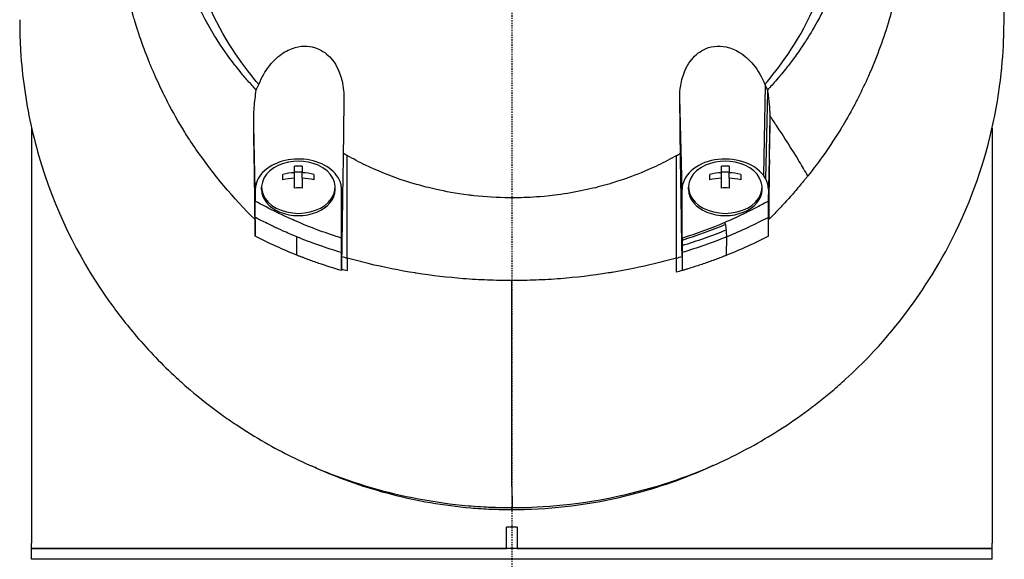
# Model space of a CAD drawing. Header units: millimetres. Extents: x 0 to 5219, y 0 to 2970.
# Tile 184 of 237: x 2747 to 2839, y 2187 to 2237. Entities that reach past the tile are written whole.
import ezdxf

# ---------------------------------------------------------------- set-up
doc = ezdxf.new("R2010")
doc.units = ezdxf.units.MM
doc.header["$LTSCALE"] = 0.2
doc.linetypes.add('CENTER2', pattern=[1.125, 0.75, -0.125, 0.125, -0.125])
doc.layers.add('02_Center Line', color=1, linetype='CENTER2')

# ---------------------------------------------------------------- blocks, each defined once
blk = doc.blocks.new('A$C04a8e599')
for p, q in [((23.754, 1490.02), (23.572, 1481.611)), ((23.789, 1481.268), (23.976, 1489.402)), ((15.954, 1480.274), (15.742, 1488.861)), ((-45, 1486.043), (-45, 1447.15)), ((-24.042, 1480.274), (-24.19, 1486.281)), ((24.19, 1486.262), (24.042, 1480.274)), ((45, 1486.009), (45, 1447.15)), ((24.042, 1479.192), (24.138, 1483.081)), ((-20.363, 1481.854), (-20.363, 1482.463)), ((-20.363, 1481.936), (-19.638, 1481.936)), ((-19.638, 1482.463), (-19.638, 1481.854)), ((19.637, 1481.854), (19.637, 1482.463)), ((19.637, 1481.936), (20.362, 1481.936)), ((20.362, 1482.463), (20.362, 1481.854)), ((-21.45, 1481.182), (-21.45, 1481.694)), ((-20.363, 1481.341), (-20.363, 1481.854)), ((-20.363, 1480.413), (-20.363, 1481.341)), ((-19.638, 1481.341), (-19.638, 1481.854)), ((-19.638, 1481.341), (-19.638, 1480.413)), ((-18.55, 1481.694), (-18.55, 1481.182)), ((18.55, 1481.182), (18.55, 1481.694)), ((19.637, 1481.341), (19.637, 1481.854)), ((19.637, 1480.413), (19.637, 1481.341)), ((20.362, 1481.341), (20.362, 1481.854)), ((20.362, 1481.341), (20.362, 1480.413)), ((21.45, 1481.694), (21.45, 1481.182)), ((-24.042, 1480.274), (-24.042, 1479.185)), ((-23.45, 1480.274), (-23.45, 1480.486)), ((-16.55, 1480.274), (-16.55, 1480.486)), ((15.954, 1475.731), (15.954, 1480.274)), ((16.55, 1480.274), (16.55, 1480.486)), ((23.45, 1480.274), (23.45, 1480.486)), ((24.042, 1480.274), (24.042, 1479.192)), ((-15.877, 1478.852), (-15.954, 1475.724)), ((-21.5, 1477.886), (-21.5, 1477.886)), ((21.5, 1477.884), (21.5, 1477.885)), ((-18.5, 1476.609), (-18.5, 1476.611)), ((18.5, 1476.609), (18.5, 1476.609)), ((-20.133, 1474.124), (-20.143, 1475.844)), ((-15.954, 1475.569), (-15.954, 1473.766)), ((15.954, 1475.512), (15.954, 1474.004)), ((16.491, 1475.902), (16.49, 1475.902)), ((20.133, 1474.124), (20.143, 1475.849)), ((-18.5, 1475.214), (-18.5, 1475.214)), ((-0.001, 1450.314), (0.032, 1450.495)), ((0.5, 1448.65), (-0.5, 1448.65)), ((-0.5, 1446.65), (-0.5, 1448.65)), ((0.5, 1448.65), (0.5, 1446.65)), ((-45, 1446.65), (-45, 1447.15)), ((45, 1446.65), (45, 1447.15)), ((-45, 1446.65), (-0.5, 1446.65)), ((45, 1446.65), (-45, 1446.65)), ((-45, 1445.65), (-45, 1446.65)), ((0.5, 1446.65), (45, 1446.65)), ((45, 1445.65), (45, 1446.65)), ((45, 1445.65), (-45, 1445.65))]:
    blk.add_line(p, q)
for centre, radius, start, end in [((0, 1497), 34, 349.8634, 349.87184), ((-20, 1478.421), 4.52, 65.95452, 114.04548), ((20, 1478.421), 4.52, 65.95452, 114.04548)]:
    blk.add_arc(centre, radius, start, end)
for centre, major_axis, ratio, start_param, end_param in [((25.746, 1483.82), (-4.318, 6.861), 0.066355, 5.03673, 5.186484), ((-15.465, 1527.65), (0.009, -189.034), 0.000173, 1.282225, 1.334851), ((-82.949, 1438.089), (-122.611, -1.093), 0.817867, 3.578968, 3.594019), ((-20, 1480.486), (-3.45, 0), 0.706849, 5.275451, 10.432512), ((-20, 1479.446), (-4.281, 0), 0.707364, 4.627603, 4.797175), ((20, 1480.486), (-3.45, 0), 0.706849, 5.275451, 10.432512), ((20, 1479.446), (-4.281, 0), 0.707364, 4.627603, 4.797175), ((-20, 1478.677), (-4.505, 0), 0.707364, 4.792943, 5.040089), ((-20, 1478.165), (4.505, 0), 0.707364, 1.65135, 1.898497), ((-20, 1478.677), (-4.505, 0), 0.707364, 4.384689, 4.631835), ((-20, 1478.165), (4.505, 0), 0.707364, 1.243096, 1.490243), ((20, 1478.677), (-4.505, 0), 0.707364, 4.792943, 5.040089), ((20, 1478.165), (4.505, 0), 0.707364, 1.65135, 1.898497), ((20, 1478.677), (-4.505, 0), 0.707364, 4.384689, 4.631835), ((20, 1478.165), (4.505, 0), 0.707364, 1.243096, 1.490243), ((19.998, 1480.274), (4.044, 0), 0.706849, 0.355192, 0.486778), ((21.007, 1480.402), (-3.021, 0.364), 0.806654, 3.238126, 3.649365), ((-20, 1480.274), (-3.45, 0), 0.706849, 0, 3.141593), ((-20, 1477.396), (4.281, 0), 0.707364, 1.486011, 1.655582), ((20, 1480.274), (-3.45, 0), 0.706849, 0, 3.141593), ((20, 1477.396), (4.281, 0), 0.707364, 1.486011, 1.655582), ((14.734, 2913.997), (-15.358, 2810.661), 0.019308, 2.107157, 2.107804), ((-17.57, 2907.736), (-13.082, -2797.514), 0.020098, 1.033584, 1.034234), ((20, 1476.395), (-3.531, 0), 0.707072, 0.192677, 0.192795), ((-0.557, 1499.867), (40.367, -0.369), 0.695009, 4.327531, 4.341375), ((312.34, 1470.264), (-327.572, 13.055), 0.877312, 0.032916, 0.036985), ((0.485, 1499.99), (-40.482, -0.373), 0.696524, 1.942527, 1.956452), ((14.673, 1901.593), (-0.363, 893.074), 0.000745, 4.21124, 4.21293), ((-0.263, 1498.978), (40.766, 0.275), 0.693469, 4.312155, 4.326464), ((-0.101, 1508.949), (-0.016, 181.659), 0.000557, 4.396308, 4.506169), ((31.934, 1645.725), (11.016, 393.304), 0.077455, 2.086587, 2.092395)]:
    blk.add_ellipse(centre, major_axis=major_axis, ratio=ratio, start_param=start_param, end_param=end_param)
for points, knots in [([(-24.065, 1477.464), (-26.106, 1479.481), (-27.952, 1481.673), (-29.837, 1484.399), (-30.073, 1484.751), (-30.42, 1485.286), (-30.54, 1485.475), (-31.26, 1486.624), (-31.751, 1487.501), (-32.527, 1489.014), (-32.815, 1489.599), (-33.22, 1490.462), (-33.359, 1490.766), (-33.528, 1491.15), (-33.563, 1491.232), (-33.736, 1491.633), (-33.875, 1491.965), (-34.321, 1493.07), (-34.611, 1493.849), (-34.947, 1494.84), (-35.014, 1495.044), (-35.166, 1495.517), (-35.25, 1495.787), (-35.383, 1496.233), (-35.434, 1496.409), (-36.161, 1498.963), (-36.621, 1501.398), (-36.904, 1504.486), (-36.946, 1505.117), (-36.999, 1506.366), (-37.009, 1506.982), (-36.995, 1508.815), (-36.927, 1510.027), (-36.763, 1511.561), (-36.724, 1511.884), (-36.639, 1512.519), (-36.592, 1512.844), (-36.515, 1513.325), (-36.489, 1513.484), (-36.437, 1513.788), (-36.41, 1513.939), (-36.28, 1514.652), (-36.161, 1515.223), (-35.959, 1516.086), (-35.886, 1516.38), (-35.735, 1516.958), (-35.657, 1517.244), (-35.411, 1518.101), (-35.233, 1518.666), (-34.66, 1520.345), (-34.22, 1521.45), (-33.235, 1523.611), (-32.688, 1524.669), (-31.484, 1526.739), (-30.832, 1527.744), (-29.779, 1529.202), (-29.416, 1529.682), (-28.665, 1530.621), (-28.279, 1531.081), (-27.483, 1531.984), (-27.072, 1532.428), (-24.96, 1534.599), (-23.102, 1536.174), (-19.561, 1538.634), (-17.948, 1539.589), (-15.016, 1541.055), (-13.725, 1541.615), (-11.912, 1542.29), (-11.413, 1542.464), (-10.691, 1542.7), (-10.47, 1542.769), (-9.834, 1542.965), (-9.413, 1543.086), (-8.267, 1543.397), (-7.528, 1543.575), (-6.226, 1543.847), (-5.665, 1543.951), (-4.892, 1544.075), (-4.68, 1544.107), (-3.726, 1544.242), (-2.981, 1544.323), (-1.487, 1544.432), (-0.738, 1544.46), (0.012, 1544.46)], [0.000001, 0.000001, 0.000001, 0.000001, 0.87198, 0.87198, 0.998176, 0.998176, 1.064575, 1.064575, 1.41457, 1.41457, 1.596219, 1.596219, 1.693857, 1.693857, 1.719166, 1.719166, 1.837725, 1.837725, 2.111396, 2.111396, 2.182409, 2.182409, 2.276499, 2.276499, 2.337341, 2.337341, 3.162147, 3.162147, 3.373842, 3.373842, 3.579811, 3.579811, 3.984502, 3.984502, 4.09507, 4.09507, 4.202311, 4.202311, 4.255972, 4.255972, 4.304596, 4.304596, 4.486711, 4.486711, 4.581165, 4.581165, 4.673894, 4.673894, 4.859509, 4.859509, 5.231419, 5.231419, 5.60592, 5.60592, 5.979077, 5.979077, 6.165933, 6.165933, 6.351964, 6.351964, 6.539189, 6.539189, 7.288579, 7.288579, 7.860772, 7.860772, 8.290537, 8.290537, 8.451715, 8.451715, 8.522248, 8.522248, 8.654959, 8.654959, 8.889881, 8.889881, 9.06617, 9.06617, 9.132077, 9.132077, 9.362293, 9.362293, 9.592797, 9.592797, 9.592797, 9.592797]), ([(0.012, 1544.46), (0.798, 1544.46), (1.618, 1544.429), (2.467, 1544.36), (3.256, 1544.297), (4.07, 1544.202), (4.907, 1544.073), (5.088, 1544.045), (5.27, 1544.015), (5.453, 1543.984), (6.94, 1543.73), (8.355, 1543.393), (9.696, 1543.003), (10.052, 1542.899), (10.403, 1542.791), (10.749, 1542.68), (11.955, 1542.292), (13.142, 1541.845), (14.307, 1541.342), (15.804, 1540.695), (17.262, 1539.954), (18.669, 1539.124), (19.292, 1538.756), (19.906, 1538.37), (20.509, 1537.967), (21.268, 1537.46), (22.003, 1536.93), (22.713, 1536.38), (24.02, 1535.367), (25.24, 1534.284), (26.371, 1533.146), (27.123, 1532.389), (27.835, 1531.608), (28.506, 1530.806), (28.877, 1530.363), (29.234, 1529.916), (29.577, 1529.464), (30.589, 1528.134), (31.485, 1526.768), (32.27, 1525.385), (32.961, 1524.169), (33.565, 1522.94), (34.09, 1521.71), (34.824, 1519.988), (35.387, 1518.296), (35.812, 1516.665), (35.846, 1516.536), (35.879, 1516.407), (35.911, 1516.278), (36.011, 1515.876), (36.104, 1515.473), (36.189, 1515.071), (36.275, 1514.664), (36.354, 1514.258), (36.426, 1513.852), (36.498, 1513.442), (36.564, 1513.033), (36.623, 1512.624), (36.681, 1512.226), (36.732, 1511.827), (36.777, 1511.429), (36.778, 1511.415), (36.78, 1511.401), (36.782, 1511.387), (36.972, 1509.672), (37.036, 1507.992), (36.994, 1506.36), (36.948, 1504.603), (36.782, 1502.903), (36.522, 1501.272), (36.498, 1501.12), (36.473, 1500.969), (36.447, 1500.818), (36.177, 1499.237), (35.814, 1497.69), (35.37, 1496.185), (34.858, 1494.453), (34.238, 1492.774), (33.534, 1491.163), (33.459, 1490.992), (33.383, 1490.822), (33.306, 1490.651), (33.008, 1489.996), (32.688, 1489.336), (32.359, 1488.69), (32.285, 1488.545), (32.211, 1488.4), (32.135, 1488.255), (31.818, 1487.648), (31.463, 1486.998), (31.016, 1486.254), (30.954, 1486.15), (30.889, 1486.044), (30.823, 1485.937), (30.362, 1485.185), (29.847, 1484.406), (29.318, 1483.655), (28.807, 1482.931), (28.283, 1482.232), (27.742, 1481.554)], [0, 0, 0, 0, 0.0293646, 0.0293646, 0.0293646, 0.0566154, 0.0566154, 0.0566154, 0.0625, 0.0625, 0.0625, 0.1118856, 0.1118856, 0.1118856, 0.125, 0.125, 0.125, 0.1687706, 0.1687706, 0.1687706, 0.2250488, 0.2250488, 0.2250488, 0.25, 0.25, 0.25, 0.2807426, 0.2807426, 0.2807426, 0.3373462, 0.3373462, 0.3373462, 0.375, 0.375, 0.375, 0.394127, 0.394127, 0.394127, 0.4504604, 0.4504604, 0.4504604, 0.5, 0.5, 0.5, 0.5625, 0.5625, 0.5625, 0.5671142, 0.5671142, 0.5671142, 0.581501, 0.581501, 0.581501, 0.5960263, 0.5960263, 0.5960263, 0.6106942, 0.6106942, 0.6106942, 0.625, 0.625, 0.625, 0.6254725, 0.6254725, 0.6254725, 0.6826656, 0.6826656, 0.6826656, 0.7442648, 0.7442648, 0.7442648, 0.75, 0.75, 0.75, 0.8049855, 0.8049855, 0.8049855, 0.8682916, 0.8682916, 0.8682916, 0.875, 0.875, 0.875, 0.9005062, 0.9005062, 0.9005062, 0.90625, 0.90625, 0.90625, 0.9336735, 0.9336735, 0.9336735, 0.9375, 0.9375, 0.9375, 0.9693103, 0.9693103, 0.9693103, 1, 1, 1, 1]), ([(-23.946, 1489.596), (-24.213, 1489.878), (-24.475, 1490.168), (-24.979, 1490.743), (-25.228, 1491.037), (-25.633, 1491.534), (-25.794, 1491.735), (-26.581, 1492.748), (-27.171, 1493.586), (-28.079, 1495.029), (-28.421, 1495.617), (-29.171, 1497.009), (-29.566, 1497.827), (-30.125, 1499.132), (-30.316, 1499.611), (-30.698, 1500.647), (-30.886, 1501.204), (-31.251, 1502.411), (-31.424, 1503.06), (-31.748, 1504.461), (-31.891, 1505.215), (-32.135, 1506.837), (-32.226, 1507.708), (-32.293, 1508.807), (-32.304, 1509.032), (-32.331, 1509.752), (-32.337, 1510.251), (-32.324, 1511.244), (-32.305, 1511.738), (-32.242, 1512.732), (-32.197, 1513.23), (-32.083, 1514.213), (-32.013, 1514.709), (-31.858, 1515.631), (-31.77, 1516.099), (-31.618, 1516.802), (-31.56, 1517.054), (-31.381, 1517.791), (-31.252, 1518.269), (-30.98, 1519.182), (-30.843, 1519.608), (-30.529, 1520.514), (-30.351, 1520.987), (-29.973, 1521.92), (-29.773, 1522.38), (-28.713, 1524.659), (-27.681, 1526.4), (-26.178, 1528.446), (-25.866, 1528.85), (-25.223, 1529.641), (-24.891, 1530.029), (-23.869, 1531.167), (-23.15, 1531.893), (-21.638, 1533.278), (-20.846, 1533.937), (-19.314, 1535.091), (-18.584, 1535.595), (-16.518, 1536.9), (-15.143, 1537.638), (-12.645, 1538.759), (-11.549, 1539.183), (-9.592, 1539.823), (-8.742, 1540.065), (-7.238, 1540.429), (-6.589, 1540.567), (-5.69, 1540.729), (-5.444, 1540.77), (-4.337, 1540.945), (-3.473, 1541.047), (-1.733, 1541.183), (-0.861, 1541.218), (0.011, 1541.217)], [0.000001, 0.000001, 0.000001, 0.000001, 0.11946, 0.11946, 0.241052, 0.241052, 0.321692, 0.321692, 0.643653, 0.643653, 0.858623, 0.858623, 1.144694, 1.144694, 1.308122, 1.308122, 1.494874, 1.494874, 1.708069, 1.708069, 1.951832, 1.951832, 2.230695, 2.230695, 2.303189, 2.303189, 2.46479, 2.46479, 2.625297, 2.625297, 2.787922, 2.787922, 2.946664, 2.946664, 3.08253, 3.08253, 3.156368, 3.156368, 3.305764, 3.305764, 3.43529, 3.43529, 3.579096, 3.579096, 3.721833, 3.721833, 4.292184, 4.292184, 4.435257, 4.435257, 4.578157, 4.578157, 4.862917, 4.862917, 5.148905, 5.148905, 5.393875, 5.393875, 5.822939, 5.822939, 6.144758, 6.144758, 6.385994, 6.385994, 6.566823, 6.566823, 6.63475, 6.63475, 6.873456, 6.873456, 7.112007, 7.112007, 7.112007, 7.112007]), ([(0.011, 1541.217), (0.381, 1541.217), (1.185, 1541.219), (2.417, 1541.13), (3.126, 1541.079), (3.691, 1541.016), (4.113, 1540.964), (4.409, 1540.927), (4.635, 1540.896), (4.792, 1540.873), (5.923, 1540.708), (7.045, 1540.486), (8.151, 1540.208), (8.588, 1540.099), (9.022, 1539.98), (9.454, 1539.853), (10.334, 1539.594), (11.202, 1539.3), (12.056, 1538.971), (13.181, 1538.537), (14.281, 1538.044), (15.349, 1537.493), (15.493, 1537.419), (15.632, 1537.345), (15.767, 1537.274), (17.391, 1536.406), (18.342, 1535.747), (18.735, 1535.479), (18.776, 1535.451), (18.939, 1535.341), (19.22, 1535.142), (19.732, 1534.779), (20.639, 1534.126), (21.837, 1533.074), (22.012, 1532.92), (22.186, 1532.764), (22.358, 1532.606), (23.34, 1531.706), (24.27, 1530.741), (25.138, 1529.718), (25.802, 1528.935), (26.429, 1528.118), (27.017, 1527.27), (27.195, 1527.012), (27.362, 1526.763), (27.518, 1526.522), (28.57, 1524.904), (29.148, 1523.714), (29.456, 1523.067), (29.499, 1522.976), (29.536, 1522.896), (29.569, 1522.827), (29.791, 1522.347), (30.319, 1521.231), (30.906, 1519.401), (31.039, 1518.987), (31.174, 1518.536), (31.305, 1518.048), (31.545, 1517.158), (31.722, 1516.337), (31.856, 1515.591), (32.033, 1514.612), (32.136, 1513.764), (32.202, 1513.053), (32.247, 1512.571), (32.277, 1512.122), (32.296, 1511.706), (32.317, 1511.273), (32.326, 1510.876), (32.328, 1510.516), (32.33, 1510.258), (32.329, 1510), (32.324, 1509.742), (32.316, 1509.324), (32.299, 1508.905), (32.273, 1508.487), (32.262, 1508.315), (32.25, 1508.144), (32.237, 1507.972), (32.186, 1507.335), (32.114, 1506.692), (32.019, 1506.044), (31.901, 1505.246), (31.749, 1504.44), (31.559, 1503.629), (31.505, 1503.401), (31.449, 1503.172), (31.389, 1502.942), (31.242, 1502.377), (31.078, 1501.815), (30.898, 1501.259), (30.645, 1500.477), (30.359, 1499.705), (30.042, 1498.944), (29.929, 1498.672), (29.811, 1498.401), (29.69, 1498.132), (29.453, 1497.609), (29.22, 1497.133), (28.998, 1496.702), (28.527, 1495.79), (28.104, 1495.078), (27.773, 1494.546), (27.525, 1494.148), (27.327, 1493.851), (27.192, 1493.649), (26.929, 1493.257), (26.656, 1492.87), (26.374, 1492.489), (26.142, 1492.176), (25.904, 1491.867), (25.66, 1491.562), (25.27, 1491.074), (24.986, 1490.745), (24.826, 1490.562), (24.82, 1490.556), (24.815, 1490.549), (24.809, 1490.543), (24.528, 1490.221), (24.241, 1489.905), (23.947, 1489.594)], [-1, -1, -1, -1, -0.967857, -0.967857, -0.967857, -0.948942, -0.948942, -0.948942, -0.935714, -0.935714, -0.935714, -0.889625, -0.889625, -0.889625, -0.871429, -0.871429, -0.871429, -0.83445, -0.83445, -0.83445, -0.785714, -0.785714, -0.785714, -0.781613, -0.781613, -0.781613, -0.732143, -0.732143, -0.732143, -0.713138, -0.713138, -0.713138, -0.678571, -0.678571, -0.678571, -0.668891, -0.668891, -0.668891, -0.613661, -0.613661, -0.613661, -0.571429, -0.571429, -0.571429, -0.563197, -0.563197, -0.563197, -0.507759, -0.507759, -0.507759, -0.5, -0.5, -0.5, -0.441747, -0.441747, -0.441747, -0.428571, -0.428571, -0.428571, -0.397698, -0.397698, -0.397698, -0.357143, -0.357143, -0.357143, -0.339649, -0.339649, -0.339649, -0.321429, -0.321429, -0.321429, -0.310561, -0.310561, -0.310561, -0.292949, -0.292949, -0.292949, -0.285714, -0.285714, -0.285714, -0.258021, -0.258021, -0.258021, -0.223914, -0.223914, -0.223914, -0.214286, -0.214286, -0.214286, -0.189719, -0.189719, -0.189719, -0.155218, -0.155218, -0.155218, -0.142857, -0.142857, -0.142857, -0.12766, -0.12766, -0.12766, -0.095508, -0.095508, -0.095508, -0.071429, -0.071429, -0.071429, -0.051836, -0.051836, -0.051836, -0.035714, -0.035714, -0.035714, -0.017857, -0.017857, -0.017857, -0.017513, -0.017513, -0.017513, 0, 0, 0, 0]), ([(-23.702, 1490.117), (-24.989, 1491.609), (-26.745, 1493.903), (-29.376, 1499.641), (-30.152, 1502.286), (-30.787, 1506.795), (-30.862, 1508.615), (-30.545, 1514.512), (-29.442, 1518.18), (-26.207, 1524.706), (-23.844, 1527.763), (-18.339, 1532.603), (-15.349, 1534.449), (-10.681, 1536.371), (-9.214, 1536.857), (-6.392, 1537.577), (-5.041, 1537.834), (-2.486, 1538.157), (-1.233, 1538.247), (0.011, 1538.246)], [0.000001, 0.000001, 0.000001, 0.000001, 0.607771, 0.607771, 1.082512, 1.082512, 1.397802, 1.397802, 2.118274, 2.118274, 2.902051, 2.902051, 3.602042, 3.602042, 3.908849, 3.908849, 4.182215, 4.182215, 4.425038, 4.425038, 4.425038, 4.425038]), ([(23.703, 1490.114), (24.989, 1491.605), (26.745, 1493.896), (29.375, 1499.629), (30.152, 1502.271), (30.789, 1506.775), (30.865, 1508.594), (30.552, 1514.49), (29.452, 1518.159), (26.223, 1524.688), (23.862, 1527.747), (18.361, 1532.59), (15.373, 1534.438), (10.705, 1536.364), (9.238, 1536.85), (6.417, 1537.572), (5.066, 1537.83), (2.51, 1538.155), (1.256, 1538.246), (0.011, 1538.246)], [-6.796105, -6.796105, -6.796105, -6.796105, -5.863118, -5.863118, -5.134414, -5.134414, -4.650457, -4.650457, -3.543767, -3.543767, -2.339879, -2.339879, -1.264734, -1.264734, -0.793197, -0.793197, -0.373483, -0.373483, 0, 0, 0, 0]), ([(0.032, 1450.495), (2.084, 1450.491), (5.674, 1450.627), (13.304, 1452.292), (16.378, 1453.309), (21.153, 1455.465), (22.963, 1456.448), (25.625, 1458.106), (26.558, 1458.736), (28.345, 1460.039), (29.2, 1460.71), (30.473, 1461.786), (30.899, 1462.161), (34.343, 1465.304), (36.464, 1468.002), (39.388, 1472.167), (41.258, 1475.19), (44.27, 1482.651), (45.214, 1486.286), (46.151, 1493.178), (46.131, 1495.598), (46.125, 1498.478), (46.138, 1500.418), (45.679, 1504.855), (45.376, 1506.7), (43.899, 1513.124), (42.341, 1516.672), (40.376, 1520.492), (39.608, 1521.82), (37.169, 1525.578), (35.293, 1527.951), (31.145, 1532.204), (29.053, 1533.971), (26.916, 1535.495)], [0, 0, 0, 0, 0.615438, 0.615438, 1.069569, 1.069569, 1.371276, 1.371276, 1.544721, 1.544721, 1.716113, 1.716113, 1.805171, 1.805171, 2.453917, 2.453917, 3.119268, 3.119268, 3.710855, 3.710855, 4.236876, 4.236876, 4.642605, 4.642605, 4.934699, 4.934699, 5.667174, 5.667174, 6.066186, 6.066186, 6.818123, 6.818123, 7.507371, 7.507371, 7.507371, 7.507371]), ([(-46.119, 1496.18), (-46.119, 1495.908), (-46.119, 1495.666), (-46.109, 1495.038), (-46.101, 1494.753), (-46.071, 1493.896), (-46.04, 1493.325), (-45.916, 1491.614), (-45.789, 1490.475), (-45.279, 1487.064), (-44.763, 1484.806), (-42.479, 1477.48), (-40.207, 1473.29), (-37.335, 1469.257), (-36.924, 1468.706), (-36.09, 1467.634), (-35.646, 1467.087), (-34.014, 1465.171), (-32.768, 1463.882), (-31.018, 1462.272), (-30.585, 1461.888), (-29.194, 1460.703), (-28.221, 1459.94), (-26.756, 1458.886), (-26.299, 1458.569), (-24.958, 1457.677), (-24.054, 1457.118), (-21.497, 1455.656), (-19.769, 1454.794), (-15.232, 1452.917), (-12.337, 1452.032), (-7.789, 1451.118), (-6.245, 1450.884), (-3.903, 1450.648), (-3.118, 1450.589), (-2.134, 1450.54), (-1.937, 1450.532), (-1.594, 1450.519), (-1.445, 1450.515), (-1.076, 1450.505), (-0.854, 1450.5), (-0.522, 1450.496), (-0.411, 1450.496), (-0.245, 1450.495), (-0.189, 1450.495), (-0.064, 1450.495), (-0.007, 1450.495), (0.032, 1450.495)], [0, 0, 0, 0, 0.115596, 0.115596, 0.212113, 0.212113, 0.405093, 0.405093, 0.790972, 0.790972, 1.563393, 1.563393, 3.332159, 3.332159, 3.60987, 3.60987, 3.890806, 3.890806, 4.623507, 4.623507, 4.856845, 4.856845, 5.35641, 5.35641, 5.576842, 5.576842, 5.990665, 5.990665, 6.711546, 6.711546, 7.79125, 7.79125, 8.330789, 8.330789, 8.599474, 8.599474, 8.666532, 8.666532, 8.716444, 8.716444, 8.791539, 8.791539, 8.829086, 8.829086, 8.847858, 8.847858, 8.871461, 8.871461, 8.871461, 8.871461]), ([(-23.702, 1490.117), (-23.414, 1490.856), (-23.075, 1491.379), (-22.474, 1492.192), (-22.051, 1492.627), (-21.182, 1493.239), (-20.754, 1493.451), (-19.936, 1493.681), (-19.556, 1493.727), (-18.93, 1493.687), (-18.531, 1493.633), (-17.816, 1493.301), (-17.574, 1493.146), (-17.148, 1492.791), (-16.963, 1492.597), (-16.607, 1492.141), (-16.444, 1491.873), (-16.104, 1491.17), (-15.959, 1490.717), (-15.736, 1489.595), (-15.737, 1489.04), (-15.747, 1488.399), (-15.75, 1488.174), (-15.768, 1486.523), (-15.784, 1485.139), (-15.802, 1483.671)], [-1.7193, -1.7193, -1.7193, -1.7193, -1.556708, -1.556708, -1.329106, -1.329106, -1.145925, -1.145925, -0.996981, -0.996981, -0.898581, -0.898581, -0.842466, -0.842466, -0.790237, -0.790237, -0.729818, -0.729818, -0.639276, -0.639276, -0.510567, -0.510567, -0.441089, -0.441089, -0.000001, -0.000001, -0.000001, -0.000001]), ([(15.742, 1488.861), (15.737, 1489.247), (15.763, 1489.634), (15.901, 1490.513), (16.04, 1491.005), (16.379, 1491.759), (16.54, 1492.042), (16.893, 1492.519), (17.074, 1492.72), (17.485, 1493.083), (17.713, 1493.241), (18.272, 1493.528), (18.606, 1493.634), (19.336, 1493.735), (19.722, 1493.715), (20.535, 1493.537), (20.95, 1493.36), (21.823, 1492.822), (22.256, 1492.426), (23.08, 1491.426), (23.443, 1490.787), (23.703, 1490.114)], [-1.287776, -1.287776, -1.287776, -1.287776, -1.17213, -1.17213, -1.019695, -1.019695, -0.921183, -0.921183, -0.838385, -0.838385, -0.753104, -0.753104, -0.6452, -0.6452, -0.526866, -0.526866, -0.39063, -0.39063, -0.216277, -0.216277, -0.000001, -0.000001, -0.000001, -0.000001]), ([(-24.19, 1486.281), (-24.199, 1486.84), (-24.179, 1487.403), (-24.095, 1488.505), (-24.03, 1489.055), (-23.946, 1489.596)], [0.000001, 0.000001, 0.000001, 0.000001, 0.1746079, 0.1746079, 0.3493254, 0.3493254, 0.3493254, 0.3493254]), ([(-23.946, 1489.596), (-23.911, 1489.685), (-23.873, 1489.774), (-23.792, 1489.948), (-23.748, 1490.033), (-23.702, 1490.117)], [0.000001, 0.000001, 0.000001, 0.000001, 0.03091282, 0.03091282, 0.06156354, 0.06156354, 0.06156354, 0.06156354]), ([(23.703, 1490.114), (23.712, 1490.099), (23.721, 1490.083), (23.738, 1490.051), (23.746, 1490.036), (23.754, 1490.02)], [0.000001, 0.000001, 0.000001, 0.000001, 0.00573737, 0.00573737, 0.01147026, 0.01147026, 0.01147026, 0.01147026]), ([(23.754, 1490.02), (23.791, 1489.951), (23.825, 1489.881), (23.889, 1489.739), (23.919, 1489.666), (23.947, 1489.594)], [-0.0500658, -0.0500658, -0.0500658, -0.0500658, -0.02509441, -0.02509441, -0.0000013, -0.0000013, -0.0000013, -0.0000013]), ([(23.947, 1489.594), (23.952, 1489.562), (23.957, 1489.53), (23.967, 1489.466), (23.972, 1489.434), (23.976, 1489.402)], [-0.02064642, -0.02064642, -0.02064642, -0.02064642, -0.01032333, -0.01032333, -0.000001, -0.000001, -0.000001, -0.000001]), ([(23.976, 1489.402), (24.033, 1489.019), (24.079, 1488.632), (24.145, 1487.9), (24.167, 1487.554), (24.18, 1487.207)], [-0.2327954, -0.2327954, -0.2327954, -0.2327954, -0.1091652, -0.1091652, -0.0000023, -0.0000023, -0.0000023, -0.0000023]), ([(15.802, 1483.67), (15.791, 1484.543), (15.782, 1485.396), (15.762, 1487.135), (15.752, 1488.012), (15.742, 1488.861)], [0, 0, 0, 0, 0.2619947, 0.2619947, 0.5224569, 0.5224569, 0.5224569, 0.5224569]), ([(24.18, 1487.207), (24.186, 1487.049), (24.189, 1486.891), (24.193, 1486.576), (24.192, 1486.419), (24.19, 1486.262)], [0.00000234, 0.00000234, 0.00000234, 0.00000234, 0.04985193, 0.04985193, 0.09909559, 0.09909559, 0.09909559, 0.09909559]), ([(-24.065, 1477.464), (-24.082, 1478.866), (-24.099, 1480.359), (-24.142, 1483.342), (-24.167, 1484.851), (-24.19, 1486.281)], [0.000001, 0.000001, 0.000001, 0.000001, 0.4445869, 0.4445869, 0.8865288, 0.8865288, 0.8865288, 0.8865288]), ([(24.138, 1483.081), (24.147, 1483.62), (24.155, 1484.141), (24.172, 1485.199), (24.181, 1485.731), (24.19, 1486.262)], [-0.3335568, -0.3335568, -0.3335568, -0.3335568, -0.1665993, -0.1665993, -0.0000015, -0.0000015, -0.0000015, -0.0000015]), ([(-15.954, 1475.724), (-15.954, 1477.138), (-15.954, 1478.551), (-15.954, 1479.965), (-15.954, 1480.106), (-15.949, 1480.247), (-15.957, 1480.389), (-15.965, 1480.53), (-15.988, 1480.672), (-16.025, 1480.81), (-16.174, 1481.362), (-16.555, 1481.877), (-17.12, 1482.282), (-17.684, 1482.686), (-18.409, 1482.962), (-19.188, 1483.074), (-19.967, 1483.187), (-20.8, 1483.131), (-21.533, 1482.918), (-22.266, 1482.706), (-22.915, 1482.332), (-23.357, 1481.865), (-23.8, 1481.398), (-24.042, 1480.837), (-24.042, 1480.274)], [-1, -1, -1, -1, -0.687492, -0.687492, -0.687492, -0.656242, -0.656242, -0.656242, -0.624991, -0.624991, -0.624991, -0.499988, -0.499988, -0.499988, -0.374985, -0.374985, -0.374985, -0.249982, -0.249982, -0.249982, -0.124979, -0.124979, -0.124979, 0, 0, 0, 0]), ([(-15.802, 1483.671), (-15.814, 1482.865), (-15.826, 1482.061), (-15.851, 1480.454), (-15.864, 1479.653), (-15.877, 1478.852)], [0.000001, 0.000001, 0.000001, 0.000001, 0.2490275, 0.2490275, 0.498054, 0.498054, 0.498054, 0.498054]), ([(-15.431, 1483.461), (-15.481, 1483.489), (-15.543, 1483.525), (-15.678, 1483.601), (-15.74, 1483.636), (-15.802, 1483.671)], [-0.04707166, -0.04707166, -0.04707166, -0.04707166, -0.02156687, -0.02156687, -0.00000099, -0.00000099, -0.00000099, -0.00000099]), ([(0.006, 1479.499), (-0.074, 1479.499), (-0.153, 1479.499), (-0.233, 1479.5), (-1.344, 1479.508), (-2.452, 1479.574), (-3.552, 1479.695), (-3.714, 1479.713), (-3.876, 1479.732), (-4.038, 1479.752), (-5.255, 1479.904), (-6.257, 1480.097), (-7.052, 1480.275), (-7.419, 1480.356), (-7.742, 1480.435), (-8.022, 1480.507), (-8.842, 1480.717), (-9.652, 1480.959), (-10.45, 1481.231), (-11.561, 1481.611), (-12.648, 1482.05), (-13.699, 1482.554), (-14.288, 1482.837), (-14.866, 1483.139), (-15.431, 1483.461)], [-1, -1, -1, -1, -0.9852531, -0.9852531, -0.9852531, -0.7801742, -0.7801742, -0.7801742, -0.75, -0.75, -0.75, -0.5788911, -0.5788911, -0.5788911, -0.5, -0.5, -0.5, -0.3424334, -0.3424334, -0.3424334, -0.1230002, -0.1230002, -0.1230002, 0, 0, 0, 0]), ([(15.431, 1483.459), (14.867, 1483.139), (14.292, 1482.838), (13.706, 1482.556), (13.406, 1482.411), (13.103, 1482.272), (12.798, 1482.138), (11.867, 1481.729), (11.081, 1481.439), (10.464, 1481.227), (9.826, 1481.008), (9.367, 1480.871), (9.096, 1480.792), (8.426, 1480.597), (7.749, 1480.423), (7.067, 1480.271), (6.25, 1480.09), (5.425, 1479.94), (4.594, 1479.822), (4.201, 1479.767), (3.858, 1479.725), (3.566, 1479.693), (2.738, 1479.603), (2.315, 1479.581), (2.304, 1479.58), (1.542, 1479.525), (0.774, 1479.499), (0.006, 1479.499)], [-1, -1, -1, -1, -0.8785338, -0.8785338, -0.8785338, -0.8163265, -0.8163265, -0.8163265, -0.6958429, -0.6958429, -0.6958429, -0.5714286, -0.5714286, -0.5714286, -0.4413073, -0.4413073, -0.4413073, -0.2857143, -0.2857143, -0.2857143, -0.2483992, -0.2483992, -0.2483992, -0.1428571, -0.1428571, -0.1428571, 0, 0, 0, 0]), ([(15.431, 1483.459), (15.481, 1483.487), (15.544, 1483.523), (15.678, 1483.6), (15.74, 1483.634), (15.802, 1483.67)], [0.0000016, 0.0000016, 0.0000016, 0.0000016, 0.0174157, 0.0174157, 0.03206713, 0.03206713, 0.03206713, 0.03206713]), ([(15.431, 1473.854), (15.431, 1474.821), (15.431, 1475.772), (15.431, 1476.71), (15.431, 1476.712), (15.431, 1479.036), (15.431, 1481.28), (15.431, 1483.459)], [0, 0, 0, 0, 0.298752, 0.298752, 0.299152, 0.299152, 1, 1, 1, 1]), ([(15.954, 1474.004), (15.939, 1474.907), (15.925, 1475.811), (15.905, 1477.027), (15.901, 1477.336), (15.889, 1478.057), (15.883, 1478.469), (15.851, 1480.472), (15.826, 1482.066), (15.802, 1483.67)], [0.000011, 0.000011, 0.000011, 0.000011, 0.283245, 0.283245, 0.37959, 0.37959, 0.507687, 0.507687, 1.002395, 1.002395, 1.002395, 1.002395]), ([(23.572, 1481.611), (23.154, 1482.174), (22.466, 1482.627), (21.645, 1482.885), (20.825, 1483.144), (19.894, 1483.202), (19.021, 1483.049), (18.147, 1482.895), (17.366, 1482.537), (16.811, 1482.035), (16.255, 1481.532), (15.951, 1480.91), (15.954, 1480.274)], [-1, -1, -1, -1, -0.75, -0.75, -0.75, -0.5, -0.5, -0.5, -0.25, -0.25, -0.25, 0, 0, 0, 0]), ([(24.138, 1483.081), (24.124, 1482.232), (24.11, 1481.275), (24.086, 1479.355), (24.077, 1478.434), (24.067, 1477.465)], [-0.6290462, -0.6290462, -0.6290462, -0.6290462, -0.3030235, -0.3030235, -0.000001, -0.000001, -0.000001, -0.000001]), ([(27.742, 1481.554), (27.722, 1481.529), (27.686, 1481.484), (27.607, 1481.385), (27.573, 1481.343), (27.471, 1481.217), (27.403, 1481.133), (27.198, 1480.883), (27.06, 1480.718), (26.643, 1480.224), (26.361, 1479.899), (25.913, 1479.397), (25.75, 1479.217), (25.341, 1478.773), (25.09, 1478.506), (24.582, 1477.98), (24.326, 1477.721), (24.067, 1477.465)], [0.0000014, 0.0000014, 0.0000014, 0.0000014, 0.0098251, 0.0098251, 0.017126, 0.017126, 0.0317085, 0.0317085, 0.0608135, 0.0608135, 0.1188975, 0.1188975, 0.1517103, 0.1517103, 0.2002367, 0.2002367, 0.248284, 0.248284, 0.248284, 0.248284]), ([(-15.954, 1475.724), (-16.634, 1475.937), (-17.324, 1476.172), (-18.008, 1476.424), (-18.029, 1476.432), (-18.051, 1476.44), (-18.073, 1476.448), (-18.962, 1476.778), (-19.593, 1477.042), (-19.998, 1477.214), (-20.047, 1477.235), (-20.093, 1477.255), (-20.135, 1477.273), (-20.254, 1477.324), (-20.373, 1477.375), (-20.492, 1477.428), (-20.788, 1477.558), (-21.083, 1477.691), (-21.376, 1477.828), (-21.582, 1477.924), (-21.787, 1478.021), (-21.99, 1478.12), (-22.697, 1478.463), (-23.376, 1478.818), (-24.042, 1479.185)], [0, 0, 0, 0, 0.2423045, 0.2423045, 0.2423045, 0.25, 0.25, 0.25, 0.4728655, 0.4728655, 0.4728655, 0.5, 0.5, 0.5, 0.5440062, 0.5440062, 0.5440062, 0.653296, 0.653296, 0.653296, 0.730478, 0.730478, 0.730478, 1, 1, 1, 1]), ([(-24.042, 1477.663), (-24.042, 1477.694), (-24.042, 1477.726), (-24.042, 1477.891), (-24.042, 1478.026), (-24.042, 1478.25), (-24.042, 1478.347), (-24.042, 1478.581), (-24.042, 1478.72), (-24.042, 1478.91), (-24.042, 1478.971), (-24.042, 1479.056), (-24.042, 1479.084), (-24.042, 1479.136), (-24.042, 1479.161), (-24.042, 1479.185)], [0.0000442, 0.0000442, 0.0000442, 0.0000442, 0.0097116, 0.0097116, 0.0511475, 0.0511475, 0.0830717, 0.0830717, 0.1307792, 0.1307792, 0.1534797, 0.1534797, 0.1642745, 0.1642745, 0.1745401, 0.1745401, 0.1745401, 0.1745401]), ([(24.042, 1479.191), (23.717, 1479.013), (23.368, 1478.824), (22.992, 1478.628), (22.67, 1478.46), (22.328, 1478.287), (21.964, 1478.108), (21.953, 1478.103), (21.941, 1478.097), (21.93, 1478.092), (21.3, 1477.784), (20.656, 1477.489), (19.998, 1477.209)], [0, 0, 0, 0, 0.269103, 0.269103, 0.269103, 0.5, 0.5, 0.5, 0.508944, 0.508944, 0.508944, 1, 1, 1, 1]), ([(24.042, 1477.672), (24.042, 1477.79), (24.042, 1477.868), (24.042, 1478.204), (24.042, 1478.345), (24.042, 1478.609), (24.042, 1478.739), (24.042, 1478.976), (24.042, 1479.089), (24.042, 1479.191)], [0.000001, 0.000001, 0.000001, 0.000001, 0.0362936, 0.0362936, 0.0622013, 0.0622013, 0.0877941, 0.0877941, 0.111398, 0.111398, 0.111398, 0.111398]), ([(-15.877, 1478.852), (-15.878, 1478.758), (-15.88, 1478.656), (-15.883, 1478.449), (-15.884, 1478.347), (-15.889, 1478.042), (-15.892, 1477.839), (-15.901, 1477.232), (-15.907, 1476.827), (-15.925, 1475.614), (-15.937, 1474.807), (-15.949, 1474.002)], [-0.5086362, -0.5086362, -0.5086362, -0.5086362, -0.4739534, -0.4739534, -0.441906, -0.441906, -0.3787937, -0.3787937, -0.2524889, -0.2524889, -0.000008, -0.000008, -0.000008, -0.000008]), ([(-20.143, 1475.844), (-20.336, 1475.922), (-20.68, 1476.063), (-21.158, 1476.273), (-21.524, 1476.434), (-21.822, 1476.571), (-22.058, 1476.682), (-22.087, 1476.695), (-22.114, 1476.708), (-22.141, 1476.721), (-22.315, 1476.803), (-22.637, 1476.955), (-23.099, 1477.184), (-23.494, 1477.381), (-23.807, 1477.541), (-24.042, 1477.663)], [-1, -1, -1, -1, -0.75, -0.75, -0.75, -0.5269223, -0.5269223, -0.5269223, -0.5, -0.5, -0.5, -0.25, -0.25, -0.25, -0.0000001, -0.0000001, -0.0000001, -0.0000001]), ([(-24.039, 1475.901), (-24.039, 1476.165), (-24.039, 1476.446), (-24.04, 1477.022), (-24.041, 1477.353), (-24.042, 1477.663)], [0, 0, 0, 0, 0.0812517, 0.0812517, 0.1775634, 0.1775634, 0.1775634, 0.1775634]), ([(24.041, 1475.902), (24.041, 1476.176), (24.041, 1476.453), (24.041, 1476.885), (24.041, 1477.043), (24.042, 1477.279), (24.042, 1477.358), (24.042, 1477.476), (24.042, 1477.515), (24.042, 1477.574), (24.042, 1477.594), (24.042, 1477.64), (24.042, 1477.661), (24.042, 1477.672)], [0.000001, 0.000001, 0.000001, 0.000001, 0.0841199, 0.0841199, 0.1324078, 0.1324078, 0.1565043, 0.1565043, 0.16854, 0.16854, 0.1745547, 0.1745547, 0.1827969, 0.1827969, 0.1827969, 0.1827969]), ([(20.013, 1476.99), (20.01, 1477.014), (20.008, 1477.037), (20.006, 1477.06), (20.001, 1477.114), (19.998, 1477.164), (19.998, 1477.209)], [0, 0, 0, 0, 0.294252, 0.294252, 0.294252, 1, 1, 1, 1]), ([(-20.133, 1474.124), (-20.784, 1474.382), (-21.424, 1474.654), (-22.729, 1475.245), (-23.391, 1475.566), (-24.039, 1475.901)], [0, 0, 0, 0, 0.2242367, 0.2242367, 0.4651784, 0.4651784, 0.4651784, 0.4651784]), ([(-15.959, 1474.371), (-16.677, 1474.589), (-17.38, 1474.818), (-18.08, 1475.064), (-18.085, 1475.065), (-18.089, 1475.067), (-18.094, 1475.068), (-18.791, 1475.313), (-19.484, 1475.576), (-20.143, 1475.844)], [-1, -1, -1, -1, -0.5031772, -0.5031772, -0.5031772, -0.5, -0.5, -0.5, 0, 0, 0, 0]), ([(-15.959, 1474.371), (-15.959, 1474.422), (-15.957, 1474.67), (-15.954, 1475.212), (-15.954, 1475.405), (-15.954, 1475.569)], [0.00000226, 0.00000226, 0.00000226, 0.00000226, 0.01532774, 0.01532774, 0.02361868, 0.02361868, 0.02361868, 0.02361868]), ([(-15.954, 1475.569), (-15.954, 1475.576), (-15.954, 1475.583), (-15.954, 1475.597), (-15.954, 1475.604), (-15.954, 1475.624), (-15.954, 1475.638), (-15.954, 1475.664), (-15.954, 1475.676), (-15.954, 1475.695), (-15.954, 1475.701), (-15.954, 1475.713), (-15.954, 1475.719), (-15.954, 1475.724)], [0.000001, 0.000001, 0.000001, 0.000001, 0.00272697, 0.00272697, 0.00542648, 0.00542648, 0.01073802, 0.01073802, 0.01585747, 0.01585747, 0.01837058, 0.01837058, 0.02084972, 0.02084972, 0.02084972, 0.02084972]), ([(15.954, 1475.731), (15.954, 1475.705), (15.954, 1475.679), (15.954, 1475.614), (15.954, 1475.591), (15.954, 1475.577)], [-0.00980477, -0.00980477, -0.00980477, -0.00980477, -0.005935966, -0.005935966, -0.000001, -0.000001, -0.000001, -0.000001]), ([(15.954, 1475.577), (15.954, 1475.566), (15.954, 1475.555), (15.954, 1475.534), (15.954, 1475.523), (15.954, 1475.512)], [-0.009107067, -0.009107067, -0.009107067, -0.009107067, -0.004553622, -0.004553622, -0.000002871, -0.000002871, -0.000002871, -0.000002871]), ([(24.041, 1475.902), (23.394, 1475.567), (22.733, 1475.247), (21.427, 1474.655), (20.785, 1474.383), (20.133, 1474.124)], [0.000001, 0.000001, 0.000001, 0.000001, 0.2409557, 0.2409557, 0.4659452, 0.4659452, 0.4659452, 0.4659452]), ([(-15.974, 1472.688), (-16.686, 1472.899), (-17.389, 1473.124), (-18.432, 1473.484), (-18.778, 1473.608), (-19.292, 1473.798), (-19.462, 1473.863), (-19.715, 1473.96), (-19.799, 1473.992), (-19.925, 1474.041), (-19.966, 1474.058), (-20.058, 1474.094), (-20.101, 1474.111), (-20.133, 1474.124)], [0.000001, 0.000001, 0.000001, 0.000001, 0.2318332, 0.2318332, 0.3483456, 0.3483456, 0.40613, 0.40613, 0.4349144, 0.4349144, 0.4492809, 0.4492809, 0.4664527, 0.4664527, 0.4664527, 0.4664527]), ([(-15.974, 1472.688), (-15.972, 1472.962), (-15.969, 1473.263), (-15.964, 1473.803), (-15.961, 1474.115), (-15.959, 1474.371)], [0.000001, 0.000001, 0.000001, 0.000001, 0.083636, 0.083636, 0.1696312, 0.1696312, 0.1696312, 0.1696312]), ([(-15.954, 1473.766), (-15.957, 1473.611), (-15.96, 1473.456), (-15.965, 1473.145), (-15.968, 1472.99), (-15.971, 1472.835)], [-0.1067409, -0.1067409, -0.1067409, -0.1067409, -0.0533713, -0.0533713, -0.0000018, -0.0000018, -0.0000018, -0.0000018]), ([(-15.949, 1474.002), (-15.95, 1473.963), (-15.951, 1473.924), (-15.952, 1473.845), (-15.953, 1473.806), (-15.954, 1473.766)], [-0.02701226, -0.02701226, -0.02701226, -0.02701226, -0.01351028, -0.01351028, -0.000001, -0.000001, -0.000001, -0.000001]), ([(0.001, 1471.752), (-0.375, 1471.751), (-0.756, 1471.754), (-1.14, 1471.761), (-1.517, 1471.768), (-1.898, 1471.779), (-2.281, 1471.794), (-3.028, 1471.823), (-3.787, 1471.867), (-4.557, 1471.928), (-5.988, 1472.041), (-7.458, 1472.212), (-8.956, 1472.447), (-8.99, 1472.452), (-9.024, 1472.458), (-9.058, 1472.463), (-10.507, 1472.693), (-11.976, 1472.984), (-13.455, 1473.339), (-14.112, 1473.498), (-14.771, 1473.669), (-15.431, 1473.854)], [0, 0, 0, 0, 0.076821, 0.076821, 0.076821, 0.152177, 0.152177, 0.152177, 0.298806, 0.298806, 0.298806, 0.571429, 0.571429, 0.571429, 0.578262, 0.578262, 0.578262, 0.870176, 0.870176, 0.870176, 1, 1, 1, 1]), ([(15.431, 1473.854), (14.772, 1473.669), (14.113, 1473.498), (13.456, 1473.34), (12.093, 1473.012), (10.736, 1472.739), (9.396, 1472.518), (9.284, 1472.5), (9.172, 1472.481), (9.06, 1472.464), (7.525, 1472.219), (6.021, 1472.044), (4.559, 1471.928), (3.789, 1471.867), (3.03, 1471.823), (2.284, 1471.794), (1.9, 1471.779), (1.52, 1471.768), (1.143, 1471.761), (0.759, 1471.754), (0.378, 1471.751), (0.001, 1471.752)], [0, 0, 0, 0, 0.130121, 0.130121, 0.130121, 0.4, 0.4, 0.4, 0.42039, 0.42039, 0.42039, 0.69988, 0.69988, 0.69988, 0.847074, 0.847074, 0.847074, 0.922778, 0.922778, 0.922778, 1, 1, 1, 1]), ([(20.133, 1474.124), (20.1, 1474.111), (20.058, 1474.094), (19.966, 1474.057), (19.924, 1474.041), (19.797, 1473.991), (19.713, 1473.959), (19.458, 1473.861), (19.287, 1473.797), (18.771, 1473.605), (18.424, 1473.481), (17.727, 1473.241), (17.378, 1473.125), (16.85, 1472.956), (16.672, 1472.901), (16.404, 1472.818), (16.314, 1472.791), (16.18, 1472.75), (16.134, 1472.737), (16.035, 1472.707), (15.989, 1472.693), (15.954, 1472.683)], [0.0000105, 0.0000105, 0.0000105, 0.0000105, 0.0113252, 0.0113252, 0.0208026, 0.0208026, 0.0397874, 0.0397874, 0.077882, 0.077882, 0.1546154, 0.1546154, 0.230546, 0.230546, 0.2688391, 0.2688391, 0.2880734, 0.2880734, 0.2977133, 0.2977133, 0.309278, 0.309278, 0.309278, 0.309278]), ([(15.954, 1474.004), (15.954, 1473.96), (15.954, 1473.564), (15.954, 1473.123), (15.954, 1472.903), (15.954, 1472.683)], [-0.1507665, -0.1507665, -0.1507665, -0.1507665, -0.0754068, -0.0754068, 0, 0, 0, 0]), ([(-15.971, 1472.835), (-15.972, 1472.81), (-15.972, 1472.786), (-15.973, 1472.737), (-15.973, 1472.712), (-15.974, 1472.688)], [-0.01682573, -0.01682573, -0.01682573, -0.01682573, -0.00841337, -0.00841337, -0.00000101, -0.00000101, -0.00000101, -0.00000101]), ([(-0.001, 1450.314), (0.612, 1450.311), (1.226, 1450.322), (5.227, 1450.477), (8.55, 1451.005), (12.983, 1452.199), (14.201, 1452.583), (16.386, 1453.374), (17.36, 1453.767), (18.31, 1454.189)], [-8.602805, -8.602805, -8.602805, -8.602805, -8.41957, -8.41957, -7.405825, -7.405825, -7.009362, -7.009362, -6.676034, -6.676034, -6.676034, -6.676034]), ([(-18.289, 1454.179), (-17.16, 1453.677), (-15.994, 1453.218), (-12.503, 1452.009), (-10.099, 1451.383), (-6.376, 1450.742), (-5.118, 1450.579), (-3.21, 1450.416), (-2.568, 1450.375), (-1.603, 1450.336), (-1.281, 1450.327), (-0.799, 1450.318), (-0.639, 1450.316), (-0.399, 1450.314), (-0.319, 1450.314), (-0.2, 1450.314), (-0.16, 1450.314), (-0.078, 1450.314), (-0.038, 1450.314), (-0.001, 1450.314)], [-1.69824, -1.69824, -1.69824, -1.69824, -1.347406, -1.347406, -0.675491, -0.675491, -0.339165, -0.339165, -0.169556, -0.169556, -0.084774, -0.084774, -0.042597, -0.042597, -0.021599, -0.021599, -0.011128, -0.011128, -0.000028, -0.000028, -0.000028, -0.000028])]:
    blk.add_open_spline(points, degree=3, knots=knots)
for points in [[(26.936, 1482.909), (26.207, 1484.112), (25.492, 1485.233), (24.802, 1486.278)], [(24.042, 1477.672), (22.799, 1477.007), (21.495, 1476.399), (20.143, 1475.849)], [(15.954, 1475.731), (17.343, 1476.164), (18.694, 1476.658), (19.998, 1477.209)], [(20.013, 1476.99), (18.7, 1476.44), (17.354, 1475.946), (15.954, 1475.512)], [(15.954, 1475.038), (17.371, 1475.47), (18.752, 1475.948), (20.084, 1476.498)], [(20.013, 1476.99), (20.03, 1476.843), (20.058, 1476.673), (20.084, 1476.498)], [(20.143, 1475.849), (20.145, 1476.052), (20.116, 1476.279), (20.084, 1476.498)], [(20.143, 1475.849), (18.791, 1475.299), (17.391, 1474.808), (15.954, 1474.376)], [(15.954, 1472.683), (15.815, 1472.642), (15.571, 1472.571), (15.431, 1472.531)], [(-18.289, 1454.179), (-18.45, 1454.25), (-18.61, 1454.321), (-18.771, 1454.391)], [(18.851, 1454.428), (18.67, 1454.348), (18.49, 1454.269), (18.31, 1454.189)]]:
    blk.add_open_spline(points, degree=3)
at = {"layer": '02_Center Line'}
blk.add_line((0, 1564.997), (0, -20), dxfattribs=at)

msp = doc.modelspace()

# ---------------------------------------------------------------- block references
msp.add_blockref('A$C04a8e599', (2793.105, 740.896))

doc.saveas('drawing.dxf')
